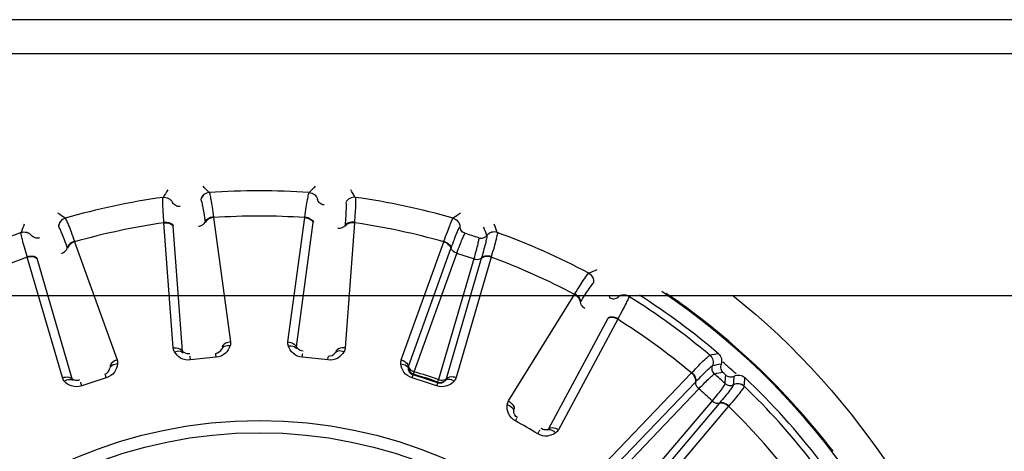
# Model space of a CAD drawing. Header units: millimetres. Extents: x 0 to 4000, y 0 to 3000.
# Tile 78 of 171: x 894 to 921, y 1686 to 1698. Entities that reach past the tile are written whole.
import ezdxf

# ---------------------------------------------------------------- set-up
doc = ezdxf.new("R2010")
doc.units = ezdxf.units.MM
doc.header["$LTSCALE"] = 219.99956
doc.layers.get('0').update_dxf_attribs({"linetype": 'CONTINUOUS'})
doc.layers.add('SUPERFICI', color=7, linetype='CONTINUOUS')

msp = doc.modelspace()

# ---------------------------------------------------------------- linework, layer by layer
at = {"color": 9, "linetype": 'CONTINUOUS'}
for p, q in [((938.655, 1698.099), (686.935, 1698.099)), ((898.115, 1693.321), (898.116, 1693.321)), ((899.356, 1693.452), (899.356, 1693.451)), ((902.047, 1693.451), (902.048, 1693.452)), ((902.271, 1693.265), (902.272, 1693.266)), ((903.288, 1693.321), (903.288, 1693.321)), ((898.373, 1693.185), (898.373, 1693.186)), ((895.482, 1692.762), (895.483, 1692.761)), ((899.471, 1692.792), (899.473, 1692.777)), ((899.473, 1692.777), (899.929, 1689.434)), ((901.475, 1689.434), (901.931, 1692.777)), ((901.931, 1692.777), (901.933, 1692.792)), ((905.921, 1692.761), (905.921, 1692.762)), ((898.141, 1692.637), (898.14, 1692.652)), ((898.39, 1689.273), (898.141, 1692.637)), ((898.642, 1689.189), (898.392, 1692.551)), ((899.244, 1692.654), (899.246, 1692.641)), ((901.704, 1689.3), (902.158, 1692.641)), ((903.013, 1692.565), (903.012, 1692.551)), ((903.262, 1692.637), (903.014, 1689.273)), ((903.264, 1692.652), (903.262, 1692.637)), ((906.101, 1692.533), (906.101, 1692.533)), ((894.296, 1692.375), (894.297, 1692.376)), ((894.576, 1692.296), (894.577, 1692.297)), ((906.827, 1692.297), (906.827, 1692.296)), ((907.107, 1692.376), (907.107, 1692.375)), ((895.539, 1691.959), (895.543, 1691.946)), ((895.732, 1692.14), (895.737, 1692.126)), ((895.737, 1692.126), (896.878, 1688.951)), ((904.525, 1688.951), (905.666, 1692.126)), ((904.722, 1688.772), (905.86, 1691.946)), ((905.666, 1692.126), (905.671, 1692.14)), ((905.86, 1691.946), (905.865, 1691.959)), ((894.464, 1691.712), (894.459, 1691.727)), ((895.407, 1688.473), (894.464, 1691.712)), ((895.671, 1688.444), (894.727, 1691.681)), ((906.677, 1691.681), (905.733, 1688.444)), ((906.94, 1691.712), (905.997, 1688.473)), ((906.681, 1691.693), (906.677, 1691.681)), ((906.944, 1691.727), (906.94, 1691.712)), ((909.566, 1691.281), (909.567, 1691.281)), ((907.409, 1687.845), (909.185, 1690.713)), ((909.185, 1690.713), (909.193, 1690.726)), ((910.119, 1690.68), (910.128, 1690.621)), ((910.35, 1690.68), (910.356, 1690.639)), ((910.356, 1690.639), (910.356, 1690.638)), ((910.643, 1690.68), (910.646, 1690.658)), ((910.646, 1690.658), (910.647, 1690.657)), ((909.337, 1690.496), (909.344, 1690.507)), ((910.081, 1690.067), (908.484, 1687.097)), ((910.345, 1690.043), (908.749, 1687.071)), ((910.352, 1690.056), (910.345, 1690.043)), ((898.843, 1689.031), (898.849, 1689.054)), ((898.854, 1688.948), (898.843, 1689.031)), ((899.543, 1689.02), (899.537, 1689.104)), ((901.86, 1689.02), (901.867, 1689.104)), ((901.867, 1689.104), (901.878, 1689.125)), ((902.55, 1688.948), (902.561, 1689.031)), ((912.824, 1689.075), (912.824, 1689.075)), ((912.895, 1688.793), (912.896, 1688.793)), ((896.587, 1688.466), (896.563, 1688.547)), ((904.816, 1688.466), (904.841, 1688.547)), ((904.841, 1688.547), (904.856, 1688.565)), ((909.999, 1686.162), (912.333, 1688.599)), ((912.333, 1688.599), (912.343, 1688.61)), ((895.9, 1688.331), (895.901, 1688.355)), ((895.928, 1688.252), (895.9, 1688.331)), ((905.476, 1688.252), (905.504, 1688.331)), ((905.503, 1688.355), (905.504, 1688.331)), ((910.106, 1685.919), (912.437, 1688.355)), ((912.437, 1688.355), (912.446, 1688.365)), ((913.463, 1688.283), (913.463, 1688.282)), ((913.751, 1688.241), (913.751, 1688.24)), ((913.075, 1687.781), (910.896, 1685.207)), ((913.328, 1687.702), (911.149, 1685.127)), ((913.084, 1687.791), (913.075, 1687.781)), ((913.338, 1687.714), (913.328, 1687.702)), ((907.593, 1687.309), (907.633, 1687.383)), ((908.193, 1686.962), (908.237, 1687.034)), ((908.241, 1687.058), (908.237, 1687.034))]:
    msp.add_line(p, q, dxfattribs=at)
at = {"color": 7, "linetype": 'CONTINUOUS'}
for p, q in [((976.626, 1697.18), (644.778, 1697.18)), ((644.778, 1690.68), (976.626, 1690.68))]:
    msp.add_line(p, q, dxfattribs=at)
at = {"color": 9, "linetype": 'CONTINUOUS'}
for radius in [12.641, 12.312]:
    msp.add_circle((900.702, 1674.68), radius, dxfattribs=at)
for centre, radius, start, end in [((846.347, 1642.172), 73.753, 44.05014, 44.23253), ((955.057, 1642.172), 73.753, 135.76761, 135.95), ((900.702, 1674.68), 18.819, 97.9001, 106.0999), ((960.628, 1654.183), 73.753, 147.76761, 147.95), ((900.702, 1674.68), 18.819, 85.9001, 94.0999), ((840.776, 1654.183), 73.753, 32.05014, 32.23253), ((900.702, 1674.68), 18.819, 73.9001, 82.0999), ((854.293, 1631.581), 73.753, 56.05014, 56.23253), ((900.702, 1674.68), 18.138, 86.1157, 93.8843), ((947.11, 1631.581), 73.753, 123.76761, 123.95), ((963.58, 1667.091), 73.753, 159.76761, 159.95), ((900.702, 1674.68), 18.138, 98.1157, 105.8843), ((900.702, 1674.68), 18.138, 74.1157, 81.8843), ((837.007, 1666.764), 74.342, 20.0875, 20.26673), ((837.824, 1667.09), 73.753, 20.05014, 20.23253), ((900.702, 1674.68), 18.819, 109.9001, 118.0999), ((900.702, 1674.68), 18.819, 61.9001, 70.0999), ((900.702, 1674.68), 18.138, 110.1157, 117.8843), ((900.702, 1674.68), 18.138, 62.1157, 69.8843), ((937.135, 1622.874), 73.753, 111.76761, 111.95), ((900.702, 1674.68), 19.409, 123.941, 344.2998), ((900.702, 1674.68), 18.819, 49.9001, 58.0999), ((900.702, 1674.68), 19.409, 15.457, 56.0917), ((900.667, 1674.629), 19.498, 49.4776, 55.7154), ((900.702, 1674.68), 18.138, 50.1157, 57.8843), ((900.665, 1674.626), 19.502, 46.6528, 49.4782), ((900.702, 1674.68), 14.387, 94.6186, 97.3814), ((900.702, 1674.68), 14.387, 82.6186, 85.3814), ((925.568, 1616.431), 73.753, 99.76761, 99.95), ((925.694, 1615.561), 74.342, 99.73327, 99.9125), ((900.702, 1674.68), 18.909, 47.2781, 48.7167), ((900.689, 1674.657), 19.462, 37.4533, 46.6432), ((900.702, 1674.68), 14.471, 70.6186, 73.3814), ((925.79, 1614.843), 74.837, 99.70276, 99.87948), ((838.57, 1693.376), 74.837, 356.12065, 356.29737), ((839.294, 1693.355), 74.342, 356.0875, 356.26673), ((900.702, 1674.68), 14.387, 106.6186, 109.3814), ((900.702, 1674.68), 14.387, 70.6186, 73.3814), ((840.173, 1693.321), 73.753, 356.05014, 356.23253), ((900.702, 1674.68), 18.819, 37.9001, 46.0999), ((900.702, 1674.68), 18.138, 38.1157, 45.8843), ((900.702, 1674.68), 14.387, 58.6186, 61.3814)]:
    msp.add_arc(centre, radius, start, end, dxfattribs=at)
at = {"color": 7, "linetype": 'CONTINUOUS'}
for radius, start, end in [(19, 49.4429, 57.4142), (18.7, 47.8479, 48.1521), (19, 37.4429, 46.5571)]:
    msp.add_arc((900.702, 1674.68), radius, start, end, dxfattribs=at)
at = {"color": 9, "linetype": 'CONTINUOUS'}
for points, knots in [([(898.14, 1692.652), (898.133, 1692.742), (898.123, 1692.899), (898.108, 1693.105), (898.111, 1693.234), (898.105, 1693.304), (898.115, 1693.321)], [0, 0, 0, 0, 0.402637, 0.710677, 0.912127, 1, 1, 1, 1]), ([(898.115, 1693.321), (898.166, 1693.327), (898.274, 1693.309), (898.35, 1693.231), (898.373, 1693.185)], [0, 0, 0, 0, 0.499945, 1, 1, 1, 1]), ([(898.116, 1693.321), (898.166, 1693.328), (898.274, 1693.31), (898.35, 1693.231), (898.373, 1693.186)], [0, 0, 0, 0, 0.499968, 1, 1, 1, 1]), ([(899.356, 1693.452), (899.305, 1693.448), (899.203, 1693.408), (899.145, 1693.315), (899.132, 1693.266)], [0, 0, 0, 0, 0.499968, 1, 1, 1, 1]), ([(899.356, 1693.451), (899.306, 1693.447), (899.204, 1693.407), (899.146, 1693.314), (899.133, 1693.265)], [0, 0, 0, 0, 0.499945, 1, 1, 1, 1]), ([(899.133, 1693.265), (899.145, 1693.251), (899.154, 1693.187), (899.183, 1693.07), (899.211, 1692.881), (899.233, 1692.737), (899.244, 1692.654)], [0, 0, 0, 0, 0.089971, 0.2921, 0.599425, 1, 1, 1, 1]), ([(899.356, 1693.451), (899.37, 1693.437), (899.378, 1693.367), (899.409, 1693.241), (899.437, 1693.037), (899.459, 1692.881), (899.471, 1692.792)], [0, 0, 0, 0, 0.087869, 0.289341, 0.597382, 1, 1, 1, 1]), ([(901.933, 1692.792), (901.944, 1692.881), (901.967, 1693.037), (901.995, 1693.241), (902.026, 1693.367), (902.034, 1693.437), (902.047, 1693.451)], [0, 0, 0, 0, 0.402637, 0.710677, 0.912127, 1, 1, 1, 1]), ([(902.047, 1693.451), (902.098, 1693.447), (902.2, 1693.407), (902.258, 1693.314), (902.271, 1693.265)], [0, 0, 0, 0, 0.499945, 1, 1, 1, 1]), ([(902.048, 1693.452), (902.099, 1693.448), (902.201, 1693.408), (902.259, 1693.315), (902.272, 1693.266)], [0, 0, 0, 0, 0.499968, 1, 1, 1, 1]), ([(902.446, 1693.117), (902.406, 1693.121), (902.327, 1693.154), (902.282, 1693.227), (902.272, 1693.266)], [0, 0, 0, 0, 0.499968, 1, 1, 1, 1]), ([(903.288, 1693.321), (903.237, 1693.328), (903.13, 1693.31), (903.053, 1693.231), (903.03, 1693.186)], [0, 0, 0, 0, 0.499968, 1, 1, 1, 1]), ([(903.288, 1693.321), (903.238, 1693.327), (903.13, 1693.309), (903.054, 1693.231), (903.031, 1693.185)], [0, 0, 0, 0, 0.499945, 1, 1, 1, 1]), ([(903.288, 1693.321), (903.298, 1693.304), (903.292, 1693.234), (903.296, 1693.105), (903.281, 1692.899), (903.271, 1692.742), (903.264, 1692.652)], [0, 0, 0, 0, 0.087869, 0.289341, 0.597382, 1, 1, 1, 1]), ([(898.575, 1693.077), (898.535, 1693.072), (898.451, 1693.088), (898.391, 1693.15), (898.373, 1693.186)], [0, 0, 0, 0, 0.499968, 1, 1, 1, 1]), ([(903.031, 1693.185), (903.04, 1693.169), (903.036, 1693.104), (903.04, 1692.983), (903.028, 1692.793), (903.019, 1692.648), (903.013, 1692.565)], [0, 0, 0, 0, 0.089971, 0.2921, 0.599425, 1, 1, 1, 1]), ([(895.482, 1692.762), (895.433, 1692.747), (895.342, 1692.687), (895.305, 1692.584), (895.302, 1692.533)], [0, 0, 0, 0, 0.499968, 1, 1, 1, 1]), ([(895.483, 1692.761), (895.434, 1692.747), (895.343, 1692.686), (895.305, 1692.583), (895.303, 1692.533)], [0, 0, 0, 0, 0.499945, 1, 1, 1, 1]), ([(895.483, 1692.761), (895.499, 1692.75), (895.522, 1692.684), (895.578, 1692.567), (895.648, 1692.373), (895.702, 1692.225), (895.732, 1692.14)], [0, 0, 0, 0, 0.087869, 0.289341, 0.597382, 1, 1, 1, 1]), ([(899.471, 1692.792), (899.446, 1692.789), (899.358, 1692.771), (899.269, 1692.714), (899.244, 1692.654)], [0, 0, 0, 0, 0.283026, 1, 1, 1, 1]), ([(899.473, 1692.777), (899.448, 1692.774), (899.36, 1692.756), (899.271, 1692.701), (899.246, 1692.641)], [0, 0, 0, 0, 0.283838, 1, 1, 1, 1]), ([(901.931, 1692.777), (901.956, 1692.774), (902.043, 1692.756), (902.132, 1692.701), (902.158, 1692.641)], [0, 0, 0, 0, 0.283838, 1, 1, 1, 1]), ([(901.933, 1692.792), (901.958, 1692.789), (902.045, 1692.771), (902.134, 1692.714), (902.16, 1692.654)], [0, 0, 0, 0, 0.283026, 1, 1, 1, 1]), ([(905.671, 1692.14), (905.701, 1692.225), (905.756, 1692.373), (905.826, 1692.567), (905.882, 1692.684), (905.905, 1692.75), (905.921, 1692.761)], [0, 0, 0, 0, 0.402637, 0.710677, 0.912127, 1, 1, 1, 1]), ([(905.921, 1692.762), (905.97, 1692.747), (906.061, 1692.687), (906.099, 1692.584), (906.101, 1692.533)], [0, 0, 0, 0, 0.499968, 1, 1, 1, 1]), ([(905.921, 1692.761), (905.969, 1692.747), (906.061, 1692.686), (906.098, 1692.583), (906.101, 1692.533)], [0, 0, 0, 0, 0.499945, 1, 1, 1, 1]), ([(895.303, 1692.533), (895.318, 1692.522), (895.34, 1692.461), (895.393, 1692.352), (895.459, 1692.173), (895.511, 1692.037), (895.539, 1691.959)], [0, 0, 0, 0, 0.089971, 0.2921, 0.599425, 1, 1, 1, 1]), ([(898.14, 1692.652), (898.165, 1692.655), (898.255, 1692.655), (898.354, 1692.618), (898.391, 1692.565)], [0, 0, 0, 0, 0.283026, 1, 1, 1, 1]), ([(898.141, 1692.637), (898.167, 1692.64), (898.256, 1692.64), (898.355, 1692.604), (898.392, 1692.551)], [0, 0, 0, 0, 0.283838, 1, 1, 1, 1]), ([(899.065, 1692.546), (899.085, 1692.548), (899.154, 1692.563), (899.224, 1692.608), (899.244, 1692.654)], [0, 0, 0, 0, 0.284072, 1, 1, 1, 1]), ([(902.815, 1692.496), (902.836, 1692.494), (902.906, 1692.494), (902.983, 1692.523), (903.013, 1692.565)], [0, 0, 0, 0, 0.284072, 1, 1, 1, 1]), ([(903.262, 1692.637), (903.237, 1692.64), (903.148, 1692.64), (903.049, 1692.604), (903.012, 1692.551)], [0, 0, 0, 0, 0.283838, 1, 1, 1, 1]), ([(903.264, 1692.652), (903.238, 1692.655), (903.149, 1692.655), (903.05, 1692.618), (903.013, 1692.565)], [0, 0, 0, 0, 0.283026, 1, 1, 1, 1]), ([(905.865, 1691.959), (905.893, 1692.037), (905.944, 1692.173), (906.011, 1692.352), (906.063, 1692.461), (906.086, 1692.522), (906.101, 1692.533)], [0, 0, 0, 0, 0.400593, 0.707917, 0.910027, 1, 1, 1, 1]), ([(906.241, 1692.352), (906.203, 1692.364), (906.132, 1692.412), (906.103, 1692.493), (906.101, 1692.533)], [0, 0, 0, 0, 0.499968, 1, 1, 1, 1]), ([(894.459, 1691.727), (894.434, 1691.813), (894.391, 1691.965), (894.334, 1692.163), (894.31, 1692.29), (894.29, 1692.357), (894.296, 1692.375)], [0, 0, 0, 0, 0.402637, 0.710677, 0.912127, 1, 1, 1, 1]), ([(894.296, 1692.375), (894.344, 1692.393), (894.454, 1692.397), (894.544, 1692.336), (894.576, 1692.296)], [0, 0, 0, 0, 0.499945, 1, 1, 1, 1]), ([(894.297, 1692.376), (894.344, 1692.394), (894.454, 1692.398), (894.545, 1692.337), (894.577, 1692.297)], [0, 0, 0, 0, 0.499968, 1, 1, 1, 1]), ([(894.796, 1692.233), (894.758, 1692.22), (894.673, 1692.218), (894.602, 1692.266), (894.577, 1692.297)], [0, 0, 0, 0, 0.499968, 1, 1, 1, 1]), ([(906.607, 1692.233), (906.645, 1692.22), (906.731, 1692.218), (906.802, 1692.266), (906.827, 1692.297)], [0, 0, 0, 0, 0.499968, 1, 1, 1, 1]), ([(906.827, 1692.296), (906.833, 1692.279), (906.816, 1692.216), (906.794, 1692.097), (906.743, 1691.914), (906.704, 1691.773), (906.681, 1691.693)], [0, 0, 0, 0, 0.089971, 0.2921, 0.599425, 1, 1, 1, 1]), ([(907.107, 1692.376), (907.059, 1692.394), (906.95, 1692.398), (906.859, 1692.337), (906.827, 1692.297)], [0, 0, 0, 0, 0.499968, 1, 1, 1, 1]), ([(907.107, 1692.375), (907.06, 1692.393), (906.95, 1692.397), (906.859, 1692.336), (906.827, 1692.296)], [0, 0, 0, 0, 0.499945, 1, 1, 1, 1]), ([(907.107, 1692.375), (907.114, 1692.357), (907.093, 1692.29), (907.07, 1692.163), (907.013, 1691.965), (906.97, 1691.813), (906.944, 1691.727)], [0, 0, 0, 0, 0.087869, 0.289341, 0.597382, 1, 1, 1, 1]), ([(895.386, 1691.815), (895.406, 1691.822), (895.47, 1691.85), (895.529, 1691.909), (895.539, 1691.959)], [0, 0, 0, 0, 0.284072, 1, 1, 1, 1]), ([(895.732, 1692.14), (895.708, 1692.132), (895.626, 1692.096), (895.551, 1692.022), (895.539, 1691.959)], [0, 0, 0, 0, 0.283026, 1, 1, 1, 1]), ([(895.737, 1692.126), (895.713, 1692.118), (895.631, 1692.083), (895.556, 1692.009), (895.543, 1691.946)], [0, 0, 0, 0, 0.283838, 1, 1, 1, 1]), ([(905.666, 1692.126), (905.691, 1692.118), (905.772, 1692.083), (905.848, 1692.009), (905.86, 1691.946)], [0, 0, 0, 0, 0.283838, 1, 1, 1, 1]), ([(905.671, 1692.14), (905.696, 1692.132), (905.777, 1692.096), (905.853, 1692.022), (905.865, 1691.959)], [0, 0, 0, 0, 0.283026, 1, 1, 1, 1]), ([(906.017, 1691.815), (905.998, 1691.822), (905.934, 1691.85), (905.875, 1691.909), (905.865, 1691.959)], [0, 0, 0, 0, 0.284072, 1, 1, 1, 1]), ([(894.459, 1691.727), (894.484, 1691.735), (894.571, 1691.754), (894.676, 1691.738), (894.723, 1691.693)], [0, 0, 0, 0, 0.283026, 1, 1, 1, 1]), ([(894.464, 1691.712), (894.488, 1691.72), (894.575, 1691.739), (894.679, 1691.724), (894.727, 1691.681)], [0, 0, 0, 0, 0.283838, 1, 1, 1, 1]), ([(906.473, 1691.667), (906.493, 1691.661), (906.561, 1691.647), (906.643, 1691.659), (906.681, 1691.693)], [0, 0, 0, 0, 0.284072, 1, 1, 1, 1]), ([(906.94, 1691.712), (906.916, 1691.72), (906.829, 1691.739), (906.724, 1691.724), (906.677, 1691.681)], [0, 0, 0, 0, 0.283838, 1, 1, 1, 1]), ([(906.944, 1691.727), (906.92, 1691.735), (906.833, 1691.754), (906.728, 1691.738), (906.681, 1691.693)], [0, 0, 0, 0, 0.283026, 1, 1, 1, 1]), ([(909.193, 1690.726), (909.24, 1690.802), (909.324, 1690.936), (909.433, 1691.111), (909.512, 1691.213), (909.548, 1691.273), (909.566, 1691.281)], [0, 0, 0, 0, 0.402637, 0.710677, 0.912127, 1, 1, 1, 1]), ([(909.566, 1691.281), (909.611, 1691.257), (909.687, 1691.179), (909.703, 1691.07), (909.694, 1691.02)], [0, 0, 0, 0, 0.499945, 1, 1, 1, 1]), ([(909.567, 1691.281), (909.611, 1691.257), (909.688, 1691.179), (909.704, 1691.071), (909.695, 1691.02)], [0, 0, 0, 0, 0.499968, 1, 1, 1, 1]), ([(909.344, 1690.507), (909.388, 1690.578), (909.467, 1690.701), (909.569, 1690.862), (909.643, 1690.958), (909.677, 1691.012), (909.694, 1691.02)], [0, 0, 0, 0, 0.400593, 0.707917, 0.910027, 1, 1, 1, 1]), ([(909.185, 1690.713), (909.207, 1690.7), (909.28, 1690.648), (909.338, 1690.561), (909.337, 1690.496)], [0, 0, 0, 0, 0.283838, 1, 1, 1, 1]), ([(909.193, 1690.726), (909.215, 1690.713), (909.288, 1690.661), (909.346, 1690.572), (909.344, 1690.507)], [0, 0, 0, 0, 0.283026, 1, 1, 1, 1]), ([(910.128, 1690.621), (910.162, 1690.601), (910.246, 1690.581), (910.325, 1690.613), (910.356, 1690.639)], [0, 0, 0, 0, 0.499968, 1, 1, 1, 1]), ([(910.647, 1690.657), (910.649, 1690.637), (910.615, 1690.577), (910.566, 1690.457), (910.468, 1690.275), (910.395, 1690.135), (910.352, 1690.056)], [0, 0, 0, 0, 0.087869, 0.289341, 0.597382, 1, 1, 1, 1]), ([(910.646, 1690.658), (910.603, 1690.685), (910.497, 1690.712), (910.395, 1690.671), (910.356, 1690.639)], [0, 0, 0, 0, 0.499968, 1, 1, 1, 1]), ([(910.647, 1690.657), (910.603, 1690.684), (910.497, 1690.711), (910.396, 1690.67), (910.356, 1690.638)], [0, 0, 0, 0, 0.499945, 1, 1, 1, 1]), ([(909.464, 1690.336), (909.446, 1690.346), (909.39, 1690.387), (909.344, 1690.457), (909.344, 1690.507)], [0, 0, 0, 0, 0.284072, 1, 1, 1, 1]), ([(910.345, 1690.043), (910.323, 1690.056), (910.242, 1690.093), (910.137, 1690.1), (910.081, 1690.067)], [0, 0, 0, 0, 0.283838, 1, 1, 1, 1]), ([(910.352, 1690.056), (910.33, 1690.069), (910.248, 1690.106), (910.143, 1690.112), (910.087, 1690.079)], [0, 0, 0, 0, 0.283026, 1, 1, 1, 1]), ([(899.919, 1689.325), (899.894, 1689.251), (899.801, 1689.1), (899.633, 1689.027), (899.543, 1689.02)], [0, 0, 0, 0, 0.463856, 1, 1, 1, 1]), ([(899.919, 1689.325), (899.895, 1689.329), (899.816, 1689.336), (899.72, 1689.302), (899.695, 1689.251)], [0, 0, 0, 0, 0.303467, 1, 1, 1, 1]), ([(899.929, 1689.434), (899.904, 1689.432), (899.816, 1689.415), (899.726, 1689.359), (899.7, 1689.3)], [0, 0, 0, 0, 0.283328, 1, 1, 1, 1]), ([(901.475, 1689.434), (901.5, 1689.432), (901.588, 1689.415), (901.678, 1689.359), (901.704, 1689.3)], [0, 0, 0, 0, 0.283328, 1, 1, 1, 1]), ([(901.485, 1689.325), (901.509, 1689.329), (901.588, 1689.336), (901.683, 1689.302), (901.708, 1689.251)], [0, 0, 0, 0, 0.303467, 1, 1, 1, 1]), ([(901.86, 1689.02), (901.77, 1689.027), (901.602, 1689.1), (901.509, 1689.251), (901.485, 1689.325)], [0, 0, 0, 0, 0.536509, 1, 1, 1, 1]), ([(901.704, 1689.3), (901.71, 1689.286), (901.753, 1689.227), (901.828, 1689.199), (901.883, 1689.193)], [0, 0, 0, 0, 0.216192, 1, 1, 1, 1]), ([(898.39, 1689.273), (898.416, 1689.276), (898.505, 1689.277), (898.604, 1689.241), (898.642, 1689.189)], [0, 0, 0, 0, 0.283328, 1, 1, 1, 1]), ([(898.423, 1689.168), (898.446, 1689.177), (898.521, 1689.199), (898.622, 1689.186), (898.657, 1689.142)], [0, 0, 0, 0, 0.303467, 1, 1, 1, 1]), ([(898.854, 1688.948), (898.764, 1688.936), (898.584, 1688.972), (898.462, 1689.1), (898.423, 1689.168)], [0, 0, 0, 0, 0.535992, 1, 1, 1, 1]), ([(898.642, 1689.189), (898.651, 1689.176), (898.705, 1689.127), (898.785, 1689.116), (898.84, 1689.121)], [0, 0, 0, 0, 0.216192, 1, 1, 1, 1]), ([(902.981, 1689.168), (902.941, 1689.1), (902.819, 1688.972), (902.64, 1688.936), (902.55, 1688.948)], [0, 0, 0, 0, 0.46388, 1, 1, 1, 1]), ([(902.981, 1689.168), (902.958, 1689.177), (902.882, 1689.199), (902.782, 1689.186), (902.747, 1689.142)], [0, 0, 0, 0, 0.303467, 1, 1, 1, 1]), ([(903.014, 1689.273), (902.988, 1689.276), (902.899, 1689.277), (902.799, 1689.241), (902.761, 1689.189)], [0, 0, 0, 0, 0.283328, 1, 1, 1, 1]), ([(912.343, 1688.61), (912.405, 1688.675), (912.515, 1688.788), (912.658, 1688.936), (912.757, 1689.02), (912.804, 1689.071), (912.824, 1689.075)], [0, 0, 0, 0, 0.402637, 0.710677, 0.912127, 1, 1, 1, 1]), ([(912.824, 1689.075), (912.863, 1689.043), (912.922, 1688.95), (912.915, 1688.841), (912.896, 1688.793)], [0, 0, 0, 0, 0.499968, 1, 1, 1, 1]), ([(912.824, 1689.075), (912.862, 1689.042), (912.921, 1688.95), (912.914, 1688.841), (912.895, 1688.793)], [0, 0, 0, 0, 0.499945, 1, 1, 1, 1]), ([(896.891, 1688.842), (896.883, 1688.765), (896.823, 1688.598), (896.674, 1688.492), (896.587, 1688.466)], [0, 0, 0, 0, 0.463856, 1, 1, 1, 1]), ([(896.878, 1688.951), (896.854, 1688.944), (896.772, 1688.908), (896.695, 1688.836), (896.682, 1688.772)], [0, 0, 0, 0, 0.283328, 1, 1, 1, 1]), ([(896.891, 1688.842), (896.867, 1688.841), (896.788, 1688.831), (896.702, 1688.778), (896.688, 1688.724)], [0, 0, 0, 0, 0.303467, 1, 1, 1, 1]), ([(904.816, 1688.466), (904.73, 1688.492), (904.581, 1688.598), (904.521, 1688.765), (904.513, 1688.842)], [0, 0, 0, 0, 0.536509, 1, 1, 1, 1]), ([(904.513, 1688.842), (904.537, 1688.841), (904.615, 1688.831), (904.702, 1688.778), (904.716, 1688.724)], [0, 0, 0, 0, 0.303467, 1, 1, 1, 1]), ([(904.525, 1688.951), (904.55, 1688.944), (904.632, 1688.908), (904.708, 1688.836), (904.722, 1688.772)], [0, 0, 0, 0, 0.283328, 1, 1, 1, 1]), ([(904.722, 1688.772), (904.725, 1688.757), (904.754, 1688.69), (904.822, 1688.648), (904.875, 1688.63)], [0, 0, 0, 0, 0.216192, 1, 1, 1, 1]), ([(912.446, 1688.365), (912.504, 1688.425), (912.606, 1688.529), (912.739, 1688.665), (912.832, 1688.743), (912.877, 1688.789), (912.895, 1688.793)], [0, 0, 0, 0, 0.400593, 0.707917, 0.910027, 1, 1, 1, 1]), ([(912.95, 1688.571), (912.92, 1688.597), (912.875, 1688.67), (912.882, 1688.756), (912.896, 1688.793)], [0, 0, 0, 0, 0.499968, 1, 1, 1, 1]), ([(895.407, 1688.473), (895.431, 1688.481), (895.518, 1688.501), (895.623, 1688.487), (895.671, 1688.444)], [0, 0, 0, 0, 0.283328, 1, 1, 1, 1]), ([(904.841, 1688.547), (904.797, 1688.559), (904.733, 1688.617), (904.717, 1688.693), (904.716, 1688.724)], [0, 0, 0, 0, 0.592774, 1, 1, 1, 1]), ([(905.997, 1688.473), (905.973, 1688.481), (905.886, 1688.501), (905.781, 1688.487), (905.733, 1688.444)], [0, 0, 0, 0, 0.283328, 1, 1, 1, 1]), ([(912.333, 1688.599), (912.352, 1688.581), (912.412, 1688.516), (912.451, 1688.418), (912.437, 1688.355)], [0, 0, 0, 0, 0.283838, 1, 1, 1, 1]), ([(912.343, 1688.61), (912.362, 1688.592), (912.422, 1688.526), (912.461, 1688.428), (912.446, 1688.365)], [0, 0, 0, 0, 0.283026, 1, 1, 1, 1]), ([(895.46, 1688.378), (895.481, 1688.391), (895.55, 1688.429), (895.651, 1688.437), (895.695, 1688.401)], [0, 0, 0, 0, 0.303467, 1, 1, 1, 1]), ([(895.928, 1688.252), (895.842, 1688.222), (895.659, 1688.22), (895.513, 1688.32), (895.46, 1688.378)], [0, 0, 0, 0, 0.536509, 1, 1, 1, 1]), ([(895.671, 1688.444), (895.682, 1688.433), (895.745, 1688.396), (895.825, 1688.402), (895.879, 1688.419)], [0, 0, 0, 0, 0.216192, 1, 1, 1, 1]), ([(905.943, 1688.378), (905.891, 1688.32), (905.744, 1688.22), (905.561, 1688.222), (905.476, 1688.252)], [0, 0, 0, 0, 0.463856, 1, 1, 1, 1]), ([(905.709, 1688.401), (905.69, 1688.377), (905.632, 1688.324), (905.546, 1688.316), (905.504, 1688.331)], [0, 0, 0, 0, 0.406732, 1, 1, 1, 1]), ([(905.525, 1688.419), (905.544, 1688.412), (905.613, 1688.398), (905.695, 1688.409), (905.733, 1688.444)], [0, 0, 0, 0, 0.283581, 1, 1, 1, 1]), ([(905.943, 1688.378), (905.923, 1688.391), (905.853, 1688.429), (905.752, 1688.437), (905.709, 1688.401)], [0, 0, 0, 0, 0.303467, 1, 1, 1, 1]), ([(912.527, 1688.172), (912.512, 1688.186), (912.465, 1688.238), (912.435, 1688.315), (912.446, 1688.365)], [0, 0, 0, 0, 0.284072, 1, 1, 1, 1]), ([(913.463, 1688.282), (913.461, 1688.263), (913.42, 1688.214), (913.352, 1688.114), (913.23, 1687.967), (913.137, 1687.854), (913.084, 1687.791)], [0, 0, 0, 0, 0.089971, 0.2921, 0.599425, 1, 1, 1, 1]), ([(913.236, 1688.313), (913.265, 1688.286), (913.343, 1688.249), (913.427, 1688.265), (913.463, 1688.283)], [0, 0, 0, 0, 0.499968, 1, 1, 1, 1]), ([(913.751, 1688.24), (913.749, 1688.221), (913.703, 1688.168), (913.63, 1688.061), (913.497, 1687.904), (913.396, 1687.782), (913.338, 1687.714)], [0, 0, 0, 0, 0.087869, 0.289341, 0.597382, 1, 1, 1, 1]), ([(913.751, 1688.241), (913.714, 1688.276), (913.616, 1688.325), (913.508, 1688.306), (913.463, 1688.283)], [0, 0, 0, 0, 0.499968, 1, 1, 1, 1]), ([(913.751, 1688.24), (913.714, 1688.275), (913.616, 1688.324), (913.508, 1688.305), (913.463, 1688.282)], [0, 0, 0, 0, 0.499945, 1, 1, 1, 1]), ([(907.593, 1687.309), (907.513, 1687.352), (907.39, 1687.488), (907.366, 1687.663), (907.374, 1687.741)], [0, 0, 0, 0, 0.536509, 1, 1, 1, 1]), ([(907.374, 1687.741), (907.398, 1687.734), (907.472, 1687.708), (907.546, 1687.639), (907.548, 1687.582)], [0, 0, 0, 0, 0.303467, 1, 1, 1, 1]), ([(907.409, 1687.845), (907.431, 1687.832), (907.504, 1687.78), (907.564, 1687.693), (907.564, 1687.628)], [0, 0, 0, 0, 0.283328, 1, 1, 1, 1]), ([(912.884, 1687.851), (912.899, 1687.838), (912.956, 1687.796), (913.036, 1687.774), (913.084, 1687.791)], [0, 0, 0, 0, 0.284072, 1, 1, 1, 1]), ([(913.328, 1687.702), (913.309, 1687.719), (913.238, 1687.772), (913.136, 1687.801), (913.075, 1687.781)], [0, 0, 0, 0, 0.283838, 1, 1, 1, 1]), ([(913.338, 1687.714), (913.319, 1687.731), (913.247, 1687.784), (913.145, 1687.812), (913.084, 1687.791)], [0, 0, 0, 0, 0.283026, 1, 1, 1, 1]), ([(908.676, 1686.988), (908.613, 1686.943), (908.449, 1686.876), (908.271, 1686.915), (908.193, 1686.962)], [0, 0, 0, 0, 0.463856, 1, 1, 1, 1]), ([(908.276, 1687.116), (908.294, 1687.106), (908.358, 1687.077), (908.44, 1687.071), (908.484, 1687.097)], [0, 0, 0, 0, 0.283581, 1, 1, 1, 1]), ([(908.676, 1686.988), (908.659, 1687.006), (908.599, 1687.057), (908.502, 1687.086), (908.452, 1687.06)], [0, 0, 0, 0, 0.303467, 1, 1, 1, 1]), ([(908.749, 1687.071), (908.727, 1687.084), (908.646, 1687.121), (908.541, 1687.129), (908.484, 1687.097)], [0, 0, 0, 0, 0.283328, 1, 1, 1, 1])]:
    msp.add_open_spline(points, degree=3, knots=knots, dxfattribs=at)
for points in [[(913.433, 1690.692), (916.826, 1687.996), (919.431, 1683.983), (920.509, 1679.785)], [(899.929, 1689.434), (899.934, 1689.398), (899.93, 1689.36), (899.919, 1689.325)], [(901.485, 1689.325), (901.473, 1689.36), (901.47, 1689.398), (901.475, 1689.434)], [(898.423, 1689.168), (898.404, 1689.2), (898.393, 1689.236), (898.39, 1689.273)], [(899.526, 1689.125), (899.596, 1689.131), (899.669, 1689.186), (899.695, 1689.251)], [(902.555, 1689.054), (902.625, 1689.045), (902.708, 1689.084), (902.747, 1689.142)], [(903.014, 1689.273), (903.011, 1689.236), (902.999, 1689.2), (902.981, 1689.168)], [(896.878, 1688.951), (896.891, 1688.917), (896.895, 1688.879), (896.891, 1688.842)], [(904.513, 1688.842), (904.509, 1688.879), (904.513, 1688.917), (904.525, 1688.951)], [(904.716, 1688.724), (904.714, 1688.739), (904.714, 1688.759), (904.726, 1688.769)], [(896.548, 1688.565), (896.615, 1688.586), (896.676, 1688.654), (896.688, 1688.724)], [(904.856, 1688.565), (904.788, 1688.586), (904.728, 1688.654), (904.716, 1688.724)], [(895.46, 1688.378), (895.436, 1688.405), (895.417, 1688.438), (895.407, 1688.473)], [(905.503, 1688.355), (905.569, 1688.332), (905.659, 1688.352), (905.709, 1688.401)], [(905.733, 1688.444), (905.728, 1688.429), (905.72, 1688.411), (905.705, 1688.406)], [(905.997, 1688.473), (905.987, 1688.438), (905.968, 1688.405), (905.943, 1688.378)], [(907.374, 1687.741), (907.378, 1687.777), (907.39, 1687.813), (907.409, 1687.845)], [(907.652, 1687.398), (907.59, 1687.432), (907.545, 1687.512), (907.548, 1687.582)], [(908.749, 1687.071), (908.732, 1687.039), (908.706, 1687.01), (908.676, 1686.988)]]:
    msp.add_open_spline(points, degree=3, dxfattribs=at)
at = {"color": 7, "linetype": 'CONTINUOUS'}
for points, knots in [([(913.056, 1689.116), (913.094, 1689.082), (913.152, 1688.99), (913.144, 1688.88), (913.125, 1688.833)], [0, 0, 0, 0, 0.500006, 1, 1, 1, 1]), ([(913.125, 1688.833), (913.11, 1688.796), (913.103, 1688.71), (913.148, 1688.637), (913.177, 1688.61)], [0, 0, 0, 0, 0.499987, 1, 1, 1, 1]), ([(913.251, 1688.544), (913.281, 1688.517), (913.359, 1688.48), (913.443, 1688.496), (913.479, 1688.515)], [0, 0, 0, 0, 0.500013, 1, 1, 1, 1]), ([(913.479, 1688.515), (913.524, 1688.539), (913.631, 1688.558), (913.73, 1688.51), (913.767, 1688.475)], [0, 0, 0, 0, 0.500026, 1, 1, 1, 1])]:
    msp.add_open_spline(points, degree=3, knots=knots, dxfattribs=at)
at = {"layer": 'SUPERFICI', "color": 9, "linetype": 'CONTINUOUS'}
for p, q in [((904.875, 1688.63), (906.017, 1691.815)), ((906.473, 1691.667), (905.525, 1688.419)), ((904.856, 1688.565), (904.875, 1688.63)), ((905.503, 1688.355), (905.525, 1688.419)), ((910.188, 1685.726), (912.527, 1688.172)), ((912.884, 1687.851), (910.696, 1685.269))]:
    msp.add_line(p, q, dxfattribs=at)
for radius, start, end in [(18.519, 71.4047, 72.5953), (17.941, 71.2343, 72.7657), (14.493, 70.6549, 73.3451), (14.56, 70.6549, 73.3451), (18.519, 47.4047, 48.5953), (17.941, 47.2343, 48.7657)]:
    msp.add_arc((900.702, 1674.68), radius, start, end, dxfattribs=at)
for points, knots in [([(906.017, 1691.815), (906.044, 1691.889), (906.093, 1692.017), (906.155, 1692.185), (906.205, 1692.285), (906.227, 1692.343), (906.241, 1692.352)], [0, 0, 0, 0, 0.402339, 0.710389, 0.911899, 1, 1, 1, 1]), ([(906.607, 1692.233), (906.614, 1692.217), (906.597, 1692.158), (906.579, 1692.047), (906.531, 1691.875), (906.495, 1691.742), (906.473, 1691.667)], [0, 0, 0, 0, 0.088068, 0.289559, 0.597579, 1, 1, 1, 1]), ([(912.527, 1688.172), (912.582, 1688.228), (912.678, 1688.325), (912.804, 1688.454), (912.89, 1688.524), (912.933, 1688.569), (912.95, 1688.571)], [0, 0, 0, 0, 0.402339, 0.710389, 0.911899, 1, 1, 1, 1]), ([(913.236, 1688.313), (913.236, 1688.296), (913.196, 1688.249), (913.135, 1688.155), (913.021, 1688.017), (912.934, 1687.911), (912.884, 1687.851)], [0, 0, 0, 0, 0.088068, 0.289559, 0.597579, 1, 1, 1, 1])]:
    msp.add_open_spline(points, degree=3, knots=knots, dxfattribs=at)

doc.saveas('drawing.dxf')
